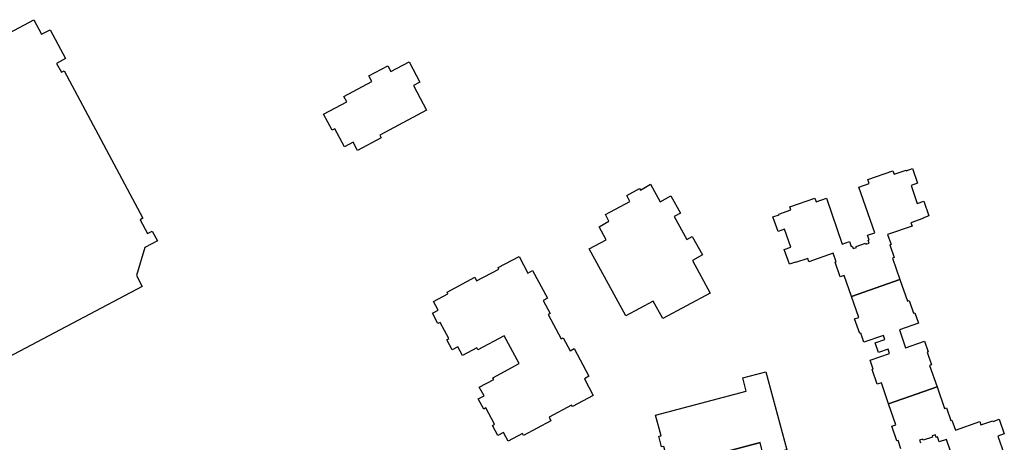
# Model space of a CAD drawing. Header units: inches. Extents: x 480978 to 483416, y 5454526 to 5457823.
# Tile 49 of 54: x 482355 to 482612, y 5456527 to 5456637. Entities that reach past the tile are written whole.
import ezdxf

# ---------------------------------------------------------------- set-up
doc = ezdxf.new("R2010")
doc.units = ezdxf.units.IN
doc.header["$MEASUREMENT"] = 0
doc.layers.add('ubcv_building_records', color=10, linetype='Continuous')
doc.layers.add('ubcv_buildings', color=10, linetype='Continuous')

# ---------------------------------------------------------------- blocks, each defined once
blk = doc.blocks.new('ubcv_campus_buildings_ACAD_1_FMEBLOCK63')
at = {"layer": 'ubcv_buildings'}
for points in [[(21.05, 56.93), (26.48, 36.57), (20.45, 34.96), (19.53, 38.42), (-4.14, 32.11), (-5.56, 37.44), (-6.15, 37.28), (-6.89, 40.07), (-6.3, 40.23), (-7.72, 45.56), (15.95, 51.87), (15.03, 55.32)], [(-17.83, 35.65), (-16.22, 32.82), (-15.17, 33.43), (-14.11, 31.57), (-15.17, 30.97), (-14.09, 29.07), (-13.03, 29.68), (-9.89, 24.16), (-10.95, 23.55), (-26.94, 14.45), (-25.17, 11.34), (-30.56, 8.28), (-30.59, 8.26), (-39.34, 23.63), (-33.93, 26.72), (-33.82, 26.54)], [(27.49, 32.77), (32.91, 12.41), (26.89, 10.81), (25.97, 14.26), (8.38, 9.58), (6.96, 14.91), (6.37, 14.75), (5.63, 17.54), (6.22, 17.7), (4.8, 23.03), (22.38, 27.71), (21.46, 31.17)], [(-5.46, 13.92), (-2.88, 9.4), (-2.35, 9.7), (-0.09, 5.73), (-0.62, 5.42), (1.43, 1.83), (-14.56, -7.28), (-12.8, -10.39), (-18.21, -13.47), (-28.64, 4.84), (-23.22, 7.92), (-21.45, 4.82)], [(33.92, 8.62), (39.34, -11.74), (33.32, -13.34), (32.4, -9.89), (20.75, -12.99), (19.33, -7.66), (18.74, -7.82), (18, -5.02), (18.59, -4.87), (17.17, 0.46), (28.82, 3.56), (27.9, 7.02)], [(10.9, -14.81), (13.8, -19.9), (-2.19, -29.01), (-0.42, -32.11), (-5.84, -35.2), (-16.27, -16.89), (-10.85, -13.8), (-9.08, -16.91), (6.91, -7.8), (7.97, -7.2), (11.11, -12.72), (11.96, -14.21)], [(19.28, -29.53), (21.86, -34.06), (22.92, -33.45), (24.65, -36.5), (23.59, -37.1), (26.17, -41.63), (10.18, -50.73), (11.95, -53.84), (6.53, -56.93), (-3.9, -38.62), (1.52, -35.53), (3.29, -38.64)]]:
    blk.add_lwpolyline(points, close=True, dxfattribs=at)

msp = doc.modelspace()

# ---------------------------------------------------------------- linework, layer by layer
at = {"layer": 'ubcv_building_records'}
for points in [[(482316.79, 5456614.92), (482358.66, 5456637.29), (482360.7, 5456633.49), (482362.98, 5456634.68), (482366.98, 5456627.19), (482364.6, 5456625.89), (482365.87, 5456623.55), (482366.56, 5456623.91), (482387.1, 5456585.44), (482386.39, 5456585.06), (482388.34, 5456581.42), (482389.6, 5456582.07), (482390.96, 5456579.52), (482387.68, 5456577.76), (482385.47, 5456570.48), (482386.98, 5456567.64), (482351.93, 5456549.07)], [(482584.93, 5456525.21), (482584.17, 5456527.42), (482583.88, 5456527.32), (482582.55, 5456531.15), (482583.61, 5456531.52), (482581.71, 5456537), (482594.37, 5456541.38), (482596.32, 5456535.74), (482596.8, 5456535.9), (482597.94, 5456532.6), (482598.23, 5456532.7), (482599.12, 5456530.13), (482605.49, 5456532.33), (482605.79, 5456531.47), (482608.92, 5456532.55), (482608.97, 5456532.41), (482610.57, 5456532.96), (482611.89, 5456529.12), (482610.2, 5456528.54), (482611.83, 5456523.84)], [(482600.9, 5456515.76), (482596.77, 5456527.7), (482594.89, 5456527.05), (482594.44, 5456528.33), (482594.15, 5456528.23), (482593.92, 5456528.91), (482593.06, 5456528.61), (482593.16, 5456528.32), (482590.74, 5456527.48), (482590.64, 5456527.77), (482589.77, 5456527.47), (482590.01, 5456526.8)]]:
    msp.add_lwpolyline(points, dxfattribs=at)
for points in [[(482436.54, 5456608.41), (482434.3, 5456612.63), (482440.33, 5456615.81), (482439.57, 5456617.24), (482446.85, 5456621.13), (482446.07, 5456622.61), (482451.05, 5456625.26), (482451.86, 5456623.75), (482456.58, 5456626.27), (482459.4, 5456620.99), (482457.71, 5456620.09), (482458.61, 5456618.42), (482461.14, 5456613.67), (482448.96, 5456607.16), (482449.35, 5456606.43), (482443.15, 5456603.12), (482442, 5456605.27), (482439.73, 5456604.05), (482437.22, 5456608.76)], [(482587.91, 5456598.41), (482589.24, 5456594.58), (482587.55, 5456593.99), (482589.18, 5456589.3), (482590.87, 5456589.88), (482592.19, 5456586.05), (482590.6, 5456585.49), (482590.65, 5456585.35), (482587.52, 5456584.27), (482587.82, 5456583.4), (482581.44, 5456581.2), (482582.34, 5456578.62), (482582.05, 5456578.52), (482583.19, 5456575.22), (482582.71, 5456575.06), (482584.66, 5456569.42), (482572.01, 5456565.04), (482570.11, 5456570.51), (482569.06, 5456570.15), (482567.73, 5456573.98), (482568.02, 5456574.08), (482567.26, 5456576.29), (482560.88, 5456574.08), (482560.59, 5456574.95), (482557.45, 5456573.86), (482557.4, 5456574.01), (482555.81, 5456573.46), (482554.48, 5456577.29), (482556.17, 5456577.87), (482554.55, 5456582.57), (482552.86, 5456581.99), (482551.53, 5456585.82), (482553.12, 5456586.37), (482553.07, 5456586.52), (482556.21, 5456587.6), (482555.91, 5456588.46), (482562.44, 5456590.72), (482562.78, 5456589.72), (482565.48, 5456590.65), (482569.61, 5456578.71), (482571.49, 5456579.37), (482571.94, 5456578.08), (482572.22, 5456578.18), (482572.46, 5456577.51), (482573.32, 5456577.8), (482573.22, 5456578.09), (482575.64, 5456578.93), (482575.74, 5456578.64), (482576.6, 5456578.94), (482576.37, 5456579.62), (482576.66, 5456579.72), (482576.21, 5456581), (482578.1, 5456581.65), (482573.96, 5456593.59), (482576.66, 5456594.52), (482576.31, 5456595.53), (482582.84, 5456597.79), (482583.14, 5456596.92), (482586.27, 5456598.01), (482586.32, 5456597.86)], [(482503.54, 5456577.42), (482503.54, 5456577.43), (482507.98, 5456579.78), (482506.18, 5456583.22), (482508.73, 5456584.65), (482507.84, 5456586.42), (482514.15, 5456589.84), (482513.39, 5456591.38), (482516.71, 5456593.25), (482516.95, 5456592.81), (482519.6, 5456594.32), (482522.08, 5456589.74), (482524.93, 5456591.29), (482527.39, 5456586.76), (482525.77, 5456585.89), (482529.09, 5456579.89), (482530.49, 5456580.65), (482533.16, 5456575.88), (482530.56, 5456574.4), (482535.12, 5456565.87), (482522.8, 5456559.27), (482520.29, 5456563.76), (482513.12, 5456559.94)], [(482474.89, 5456541.35), (482478.68, 5456543.34), (482478.43, 5456543.81), (482485.29, 5456547.47), (482481.39, 5456554.78), (482474.53, 5456551.12), (482474.28, 5456551.59), (482470.5, 5456549.57), (482469.29, 5456551.86), (482467.82, 5456551.07), (482466.4, 5456553.72), (482466.94, 5456554.01), (482464.67, 5456558.26), (482464.13, 5456557.98), (482462.72, 5456560.62), (482464.2, 5456561.41), (482462.98, 5456563.69), (482466.74, 5456565.7), (482466.49, 5456566.17), (482473.71, 5456570.03), (482474.22, 5456569.07), (482480.02, 5456572.17), (482479.81, 5456572.57), (482485.28, 5456575.48), (482487.61, 5456571.11), (482488.82, 5456571.76), (482492.67, 5456564.54), (482491.57, 5456563.96), (482493.38, 5456560.57), (482492.86, 5456560.3), (482496.26, 5456553.93), (482496.78, 5456554.21), (482498.58, 5456550.82), (482499.68, 5456551.41), (482503.53, 5456544.2), (482502.32, 5456543.55), (482504.65, 5456539.18), (482499.19, 5456536.26), (482498.97, 5456536.67), (482493.1, 5456533.54), (482493.62, 5456532.57), (482486.47, 5456528.75), (482486.21, 5456529.22), (482482.45, 5456527.21), (482481.23, 5456529.5), (482479.74, 5456528.71), (482478.34, 5456531.35), (482478.88, 5456531.64), (482476.61, 5456535.9), (482476.07, 5456535.61), (482474.66, 5456538.26), (482476.14, 5456539.05)], [(482572.01, 5456565.04), (482584.66, 5456569.42), (482586.62, 5456563.77), (482587.1, 5456563.94), (482588.24, 5456560.64), (482588.52, 5456560.74), (482589.47, 5456558.01), (482584.52, 5456556.3), (482586.15, 5456551.6), (482591.1, 5456553.31), (482592.04, 5456550.58), (482591.75, 5456550.48), (482592.89, 5456547.19), (482592.41, 5456547.02), (482594.37, 5456541.38), (482581.71, 5456537), (482579.82, 5456542.47), (482578.76, 5456542.11), (482577.44, 5456545.94), (482577.72, 5456546.04), (482576.91, 5456548.4), (482581.96, 5456550.15), (482581.59, 5456551.24), (482579.07, 5456550.37), (482578.21, 5456552.87), (482580.72, 5456553.74), (482580.34, 5456554.85), (482575.28, 5456553.1), (482574.46, 5456555.46), (482574.18, 5456555.36), (482572.85, 5456559.2), (482573.9, 5456559.56)], [(482549.68, 5456545.35), (482555.11, 5456524.99), (482549.08, 5456523.39), (482548.16, 5456526.84), (482524.49, 5456520.54), (482523.07, 5456525.87), (482522.48, 5456525.71), (482521.74, 5456528.5), (482522.33, 5456528.66), (482520.91, 5456533.99), (482544.58, 5456540.29), (482543.66, 5456543.75)]]:
    msp.add_lwpolyline(points, close=True, dxfattribs=at)
at = {"layer": 'ubcv_buildings'}
for points in [[(482316.79, 5456614.92), (482358.66, 5456637.29), (482360.7, 5456633.49), (482362.98, 5456634.68), (482366.98, 5456627.19), (482364.6, 5456625.89), (482365.87, 5456623.55), (482366.56, 5456623.91), (482387.1, 5456585.44), (482386.39, 5456585.06), (482388.34, 5456581.42), (482389.6, 5456582.07), (482390.96, 5456579.52), (482387.68, 5456577.76), (482385.47, 5456570.48), (482386.98, 5456567.64), (482351.93, 5456549.07)], [(482584.93, 5456525.21), (482584.17, 5456527.42), (482583.88, 5456527.32), (482582.55, 5456531.15), (482583.61, 5456531.52), (482581.71, 5456537), (482579.82, 5456542.47), (482578.76, 5456542.11), (482577.44, 5456545.94), (482577.72, 5456546.04), (482576.91, 5456548.4), (482581.96, 5456550.15), (482581.59, 5456551.24), (482579.07, 5456550.37), (482578.21, 5456552.87), (482580.72, 5456553.74), (482580.34, 5456554.85), (482575.28, 5456553.1), (482574.46, 5456555.46), (482574.18, 5456555.36), (482572.85, 5456559.2), (482573.9, 5456559.56), (482572.01, 5456565.04), (482570.11, 5456570.51), (482569.06, 5456570.15), (482567.73, 5456573.98), (482568.02, 5456574.08), (482567.26, 5456576.29), (482560.88, 5456574.08), (482560.59, 5456574.95), (482557.45, 5456573.86), (482557.4, 5456574.01), (482555.81, 5456573.46), (482554.48, 5456577.29), (482556.17, 5456577.87), (482554.55, 5456582.57), (482552.86, 5456581.99), (482551.53, 5456585.82), (482553.12, 5456586.37), (482553.07, 5456586.52), (482556.21, 5456587.6), (482555.91, 5456588.46), (482562.44, 5456590.72), (482562.78, 5456589.72), (482565.48, 5456590.65), (482569.61, 5456578.71), (482571.49, 5456579.37), (482571.94, 5456578.08), (482572.22, 5456578.18), (482572.46, 5456577.51), (482573.32, 5456577.8), (482573.22, 5456578.09), (482575.64, 5456578.93), (482575.74, 5456578.64), (482576.6, 5456578.94), (482576.37, 5456579.62), (482576.66, 5456579.72), (482576.21, 5456581), (482578.1, 5456581.65), (482573.96, 5456593.59), (482576.66, 5456594.52), (482576.31, 5456595.53), (482582.84, 5456597.79), (482583.14, 5456596.92), (482586.27, 5456598.01), (482586.32, 5456597.86), (482587.91, 5456598.41), (482589.24, 5456594.58), (482587.55, 5456593.99), (482589.18, 5456589.3), (482590.87, 5456589.88), (482592.19, 5456586.05), (482590.6, 5456585.49), (482590.65, 5456585.35), (482587.52, 5456584.27), (482587.82, 5456583.4), (482581.44, 5456581.2), (482582.34, 5456578.62), (482582.05, 5456578.52), (482583.19, 5456575.22), (482582.71, 5456575.06), (482584.66, 5456569.42), (482586.62, 5456563.77), (482587.1, 5456563.94), (482588.24, 5456560.64), (482588.52, 5456560.74), (482589.47, 5456558.01), (482584.52, 5456556.3), (482586.15, 5456551.6), (482591.1, 5456553.31), (482592.04, 5456550.58), (482591.75, 5456550.48), (482592.89, 5456547.19), (482592.41, 5456547.02), (482594.37, 5456541.38), (482596.32, 5456535.74), (482596.8, 5456535.9), (482597.94, 5456532.6), (482598.23, 5456532.7), (482599.12, 5456530.13), (482605.49, 5456532.33), (482605.79, 5456531.47), (482608.92, 5456532.55), (482608.97, 5456532.41), (482610.57, 5456532.96), (482611.89, 5456529.12), (482610.2, 5456528.54), (482611.83, 5456523.84)], [(482600.9, 5456515.76), (482596.77, 5456527.7), (482594.89, 5456527.05), (482594.44, 5456528.33), (482594.15, 5456528.23), (482593.92, 5456528.91), (482593.06, 5456528.61), (482593.16, 5456528.32), (482590.74, 5456527.48), (482590.64, 5456527.77), (482589.77, 5456527.47), (482590.01, 5456526.8)]]:
    msp.add_lwpolyline(points, dxfattribs=at)
for points in [[(482436.54, 5456608.41), (482434.3, 5456612.63), (482440.33, 5456615.81), (482439.57, 5456617.24), (482446.85, 5456621.13), (482446.07, 5456622.61), (482451.05, 5456625.26), (482451.86, 5456623.75), (482456.58, 5456626.27), (482459.4, 5456620.99), (482457.71, 5456620.09), (482458.61, 5456618.42), (482461.14, 5456613.67), (482448.96, 5456607.16), (482449.35, 5456606.43), (482443.15, 5456603.12), (482442, 5456605.27), (482439.73, 5456604.05), (482437.22, 5456608.76)], [(482503.54, 5456577.42), (482503.54, 5456577.43), (482507.98, 5456579.78), (482506.18, 5456583.22), (482508.73, 5456584.65), (482507.84, 5456586.42), (482514.15, 5456589.84), (482513.39, 5456591.38), (482516.71, 5456593.25), (482516.95, 5456592.81), (482519.6, 5456594.32), (482522.08, 5456589.74), (482524.93, 5456591.29), (482527.39, 5456586.76), (482525.77, 5456585.89), (482529.09, 5456579.89), (482530.49, 5456580.65), (482533.16, 5456575.88), (482530.56, 5456574.4), (482535.12, 5456565.87), (482522.8, 5456559.27), (482520.29, 5456563.76), (482513.12, 5456559.94)], [(482474.89, 5456541.35), (482478.68, 5456543.34), (482478.43, 5456543.81), (482485.29, 5456547.47), (482481.39, 5456554.78), (482474.53, 5456551.12), (482474.28, 5456551.59), (482470.5, 5456549.57), (482469.29, 5456551.86), (482467.82, 5456551.07), (482466.4, 5456553.72), (482466.94, 5456554.01), (482464.67, 5456558.26), (482464.13, 5456557.98), (482462.72, 5456560.62), (482464.2, 5456561.41), (482462.98, 5456563.69), (482466.74, 5456565.7), (482466.49, 5456566.17), (482473.71, 5456570.03), (482474.22, 5456569.07), (482480.02, 5456572.17), (482479.81, 5456572.57), (482485.28, 5456575.48), (482487.61, 5456571.11), (482488.82, 5456571.76), (482492.67, 5456564.54), (482491.57, 5456563.96), (482493.38, 5456560.57), (482492.86, 5456560.3), (482496.26, 5456553.93), (482496.78, 5456554.21), (482498.58, 5456550.82), (482499.68, 5456551.41), (482503.53, 5456544.2), (482502.32, 5456543.55), (482504.65, 5456539.18), (482499.19, 5456536.26), (482498.97, 5456536.67), (482493.1, 5456533.54), (482493.62, 5456532.57), (482486.47, 5456528.75), (482486.21, 5456529.22), (482482.45, 5456527.21), (482481.23, 5456529.5), (482479.74, 5456528.71), (482478.34, 5456531.35), (482478.88, 5456531.64), (482476.61, 5456535.9), (482476.07, 5456535.61), (482474.66, 5456538.26), (482476.14, 5456539.05)]]:
    msp.add_lwpolyline(points, close=True, dxfattribs=at)

# ---------------------------------------------------------------- block references
msp.add_blockref('ubcv_campus_buildings_ACAD_1_FMEBLOCK63', (482528.63, 5456488.43), dxfattribs=at)

doc.saveas('drawing.dxf')
